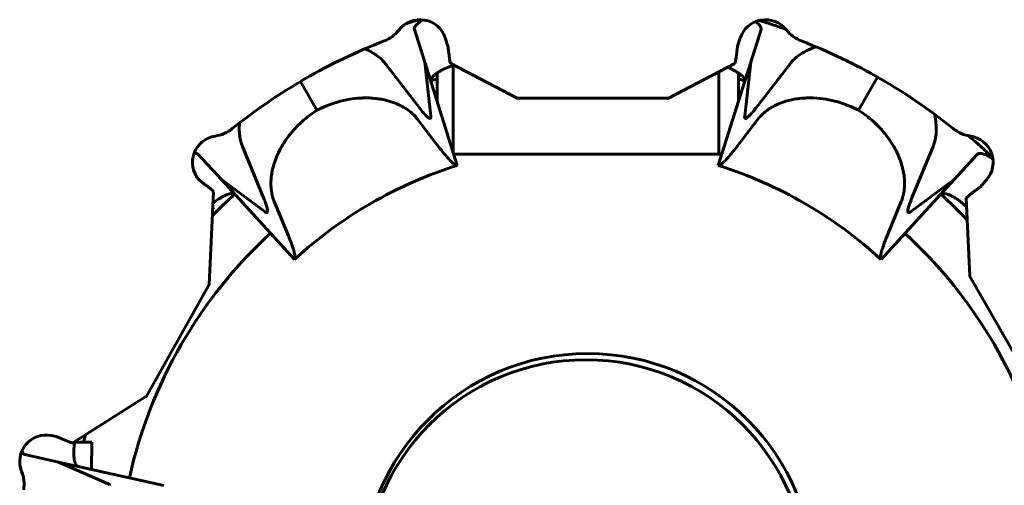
# Model space of a CAD drawing. Header units: millimetres. Extents: x -112 to 98, y -171 to 88.
# Tile 18 of 129: x -67.99 to -62.43, y 5.79 to 8.42. Entities that reach past the tile are written whole.
import ezdxf

# ---------------------------------------------------------------- set-up
doc = ezdxf.new("R2010")
doc.units = ezdxf.units.MM
doc.linetypes.add('K5LT32768', pattern=[0])

msp = doc.modelspace()

# ---------------------------------------------------------------- linework, layer by layer
at = {"color": 150, "linetype": 'K5LT32768', "lineweight": 60, "true_color": 0x0080ff}
for p, q in [((-65.7037, 8.1785), (-65.7618, 8.3628)), ((-65.7037, 8.1785), (-65.7618, 8.3628)), ((-63.8049, 8.3628), (-63.863, 8.1785)), ((-63.8049, 8.3628), (-63.863, 8.1785)), ((-65.5723, 8.2696), (-65.5878, 8.3162)), ((-65.5723, 8.2696), (-65.5878, 8.3162)), ((-63.9224, 8.3162), (-63.9379, 8.2696)), ((-63.9224, 8.3162), (-63.9379, 8.2696)), ((-65.5201, 7.5963), (-65.7037, 8.1785)), ((-65.7037, 8.1785), (-65.6692, 7.8747)), ((-65.5201, 7.5963), (-65.7037, 8.1785)), ((-65.7037, 8.1785), (-65.6692, 7.8747)), ((-65.1827, 7.9766), (-65.5567, 8.1711)), ((-65.1827, 7.9766), (-65.5567, 8.1711)), ((-63.9535, 8.1711), (-64.3275, 7.9766)), ((-63.9535, 8.1711), (-64.3275, 7.9766)), ((-63.863, 8.1785), (-64.0466, 7.5963)), ((-63.863, 8.1785), (-64.0466, 7.5963)), ((-63.8975, 7.8747), (-63.863, 8.1785)), ((-63.8975, 7.8747), (-63.863, 8.1785)), ((-65.7336, 7.9214), (-65.9251, 8.1695)), ((-65.7336, 7.9214), (-65.9251, 8.1695)), ((-65.6334, 8.0845), (-65.6334, 8.1181)), ((-65.6334, 8.0845), (-65.6334, 8.1181)), ((-65.5434, 8.1599), (-65.5434, 7.67)), ((-65.5434, 8.1599), (-65.5434, 7.67)), ((-64.0434, 8.1244), (-64.0434, 7.6596)), ((-64.0434, 8.1244), (-64.0434, 7.6596)), ((-63.9334, 8.0845), (-63.9334, 8.1181)), ((-63.9334, 8.0845), (-63.9334, 8.1181)), ((-63.6416, 8.1695), (-63.8332, 7.9214)), ((-63.6416, 8.1695), (-63.8332, 7.9214)), ((-66.312, 7.9072), (-66.4056, 8.0693)), ((-66.312, 7.9072), (-66.4056, 8.0693)), ((-65.6334, 8.0845), (-65.6334, 7.9554)), ((-65.6334, 8.0845), (-65.6334, 7.9554)), ((-63.9334, 7.9554), (-63.9334, 8.0845)), ((-63.9334, 7.9554), (-63.9334, 8.0845)), ((-63.147, 8.0938), (-63.2548, 7.9072)), ((-63.147, 8.0938), (-63.2548, 7.9072)), ((-65.1827, 7.9751), (-64.3275, 7.9751)), ((-65.1827, 7.9751), (-64.3275, 7.9751)), ((-65.7458, 7.8589), (-65.6176, 7.6926)), ((-65.7458, 7.8589), (-65.6176, 7.6926)), ((-63.9491, 7.6926), (-63.8209, 7.859)), ((-63.9491, 7.6926), (-63.8209, 7.859)), ((-66.6134, 7.4134), (-66.7325, 7.7033)), ((-66.6134, 7.4134), (-66.7325, 7.7033)), ((-62.9533, 7.4134), (-62.8342, 7.7033)), ((-62.9533, 7.4134), (-62.8342, 7.7033)), ((-66.9816, 7.6585), (-66.8511, 7.5161)), ((-66.9816, 7.6585), (-66.8511, 7.5161)), ((-64.0266, 7.6596), (-65.5401, 7.6596)), ((-64.0266, 7.6596), (-65.5401, 7.6596)), ((-62.7156, 7.5161), (-62.5851, 7.6585)), ((-62.7156, 7.5161), (-62.5851, 7.6585)), ((-66.9738, 7.5102), (-66.9772, 7.514)), ((-66.9738, 7.5102), (-66.9772, 7.514)), ((-66.6052, 7.3343), (-66.8511, 7.5161)), ((-66.8511, 7.5161), (-66.4386, 7.066)), ((-66.6052, 7.3343), (-66.8511, 7.5161)), ((-66.8511, 7.5161), (-66.4386, 7.066)), ((-63.1281, 7.066), (-62.7156, 7.5161)), ((-63.1281, 7.066), (-62.7156, 7.5161)), ((-62.7156, 7.5161), (-62.9615, 7.3343)), ((-62.7156, 7.5161), (-62.9615, 7.3343)), ((-62.5692, 7.4733), (-62.533, 7.514)), ((-62.5692, 7.4733), (-62.533, 7.514)), ((-66.8958, 7.4479), (-66.921, 6.9243)), ((-66.8958, 7.4479), (-66.921, 6.9243)), ((-66.4733, 7.1986), (-66.5533, 7.3928)), ((-66.4733, 7.1986), (-66.5533, 7.3928)), ((-63.0934, 7.1986), (-63.0135, 7.3928)), ((-63.0934, 7.1986), (-63.0135, 7.3928)), ((-62.627, 6.9729), (-62.6468, 7.4107)), ((-62.627, 6.9729), (-62.6468, 7.4107)), ((-62.6283, 6.9722), (-62.2168, 6.254)), ((-62.6283, 6.9722), (-62.2168, 6.254)), ((-67.2767, 6.2901), (-66.9198, 6.9233)), ((-67.2767, 6.2901), (-66.9198, 6.9233)), ((-67.2779, 6.2911), (-67.6901, 6.0311)), ((-67.2779, 6.2911), (-67.6901, 6.0311)), ((-67.7833, 6.0663), (-67.8099, 6.0717)), ((-67.7833, 6.0663), (-67.8099, 6.0717)), ((-67.6297, 6.0346), (-67.6786, 6.0346)), ((-67.6297, 6.0346), (-67.6786, 6.0346)), ((-67.5834, 6.0346), (-67.6297, 6.0346)), ((-67.5834, 6.0346), (-67.6297, 6.0346)), ((-67.5834, 6.0346), (-67.5843, 5.8805)), ((-67.5834, 6.0346), (-67.5843, 5.8805)), ((-67.7714, 5.922), (-67.9601, 5.9638)), ((-67.7714, 5.922), (-67.9601, 5.9638)), ((-67.7714, 5.922), (-67.4911, 5.8)), ((-67.7714, 5.922), (-67.1754, 5.7899)), ((-67.7714, 5.922), (-67.4911, 5.8)), ((-67.7714, 5.922), (-67.1754, 5.7899))]:
    msp.add_line(p, q, dxfattribs=at)
msp.add_circle((-64.7834, 5.2596), 1.275, dxfattribs=at)
msp.add_circle((-64.7834, 5.2596), 1.275, dxfattribs=at)
for centre, radius, start, end in [((-65.7301, 8.2687), 0.15, 18.4653, 141.7868), ((-65.7301, 8.2687), 0.15, 18.4653, 141.7868), ((-64.7834, 5.2596), 3.3, 106.8173, 108.1128), ((-64.7834, 5.2596), 3.3, 106.8173, 108.1128), ((-63.7801, 8.2687), 0.15, 38.2132, 161.5347), ((-63.7801, 8.2687), 0.15, 38.2132, 161.5347), ((-64.7834, 5.2596), 3.3, 70.1783, 72.9438), ((-64.7834, 5.2596), 3.3, 70.1783, 72.9438), ((-66.0051, 8.4852), 0.2, 291.2427, 321.7868), ((-66.0051, 8.4852), 0.2, 291.2427, 321.7868), ((-63.5051, 8.4852), 0.2, 218.2132, 248.7573), ((-63.5051, 8.4852), 0.2, 218.2132, 248.7573), ((-64.7551, 5.2696), 3.25, 111.2427, 128.7573), ((-64.7551, 5.2696), 3.25, 111.2427, 128.7573), ((-64.7551, 5.2696), 3.25, 51.2427, 68.7573), ((-64.7551, 5.2696), 3.25, 51.2427, 68.7573), ((-64.7834, 5.2596), 2.95, 106.7464, 107.4936), ((-64.7834, 5.2596), 2.95, 106.7464, 107.4936), ((-64.7834, 5.2596), 2.95, 72.5064, 73.2536), ((-64.7834, 5.2596), 2.95, 72.5064, 73.2536), ((-66.9149, 7.9599), 0.2, 278.2132, 308.7573), ((-66.9149, 7.9599), 0.2, 278.2132, 308.7573), ((-62.5953, 7.9599), 0.2, 231.2427, 261.7868), ((-62.5953, 7.9599), 0.2, 231.2427, 261.7868), ((-66.8649, 7.6135), 0.15, 98.2132, 221.5347), ((-66.8649, 7.6135), 0.15, 98.2132, 221.5347), ((-64.7834, 5.2596), 3.3, 46.1606, 49.3606), ((-64.7834, 5.2596), 3.3, 46.1606, 49.3606), ((-62.6453, 7.6135), 0.15, 318.4653, 81.7868), ((-62.6453, 7.6135), 0.15, 318.4653, 81.7868), ((-64.7834, 5.2596), 2.45, 107.5, 132.5), ((-64.7834, 5.2596), 2.45, 107.5, 132.5), ((-64.7834, 5.2596), 2.45, 47.5, 72.5), ((-64.7834, 5.2596), 2.45, 47.5, 72.5), ((-64.7834, 5.2596), 2.95, 132.5064, 135.9146), ((-64.7834, 5.2596), 2.95, 132.5064, 135.9146), ((-64.7834, 5.2596), 2.95, 43.4356, 47.4936), ((-64.7834, 5.2596), 2.95, 43.4356, 47.4936), ((-64.7834, 5.2596), 2.65, 132.5, 167.5), ((-64.7834, 5.2596), 2.65, 132.5, 167.5), ((-64.7834, 5.2596), 2.65, 12.5, 47.5), ((-64.7834, 5.2596), 2.65, 12.5, 47.5), ((-64.7934, 5.2496), 1.25, 90, 180), ((-64.7934, 5.2496), 1.25, 90, 180), ((-64.7934, 5.2496), 1.25, 0, 90), ((-64.7934, 5.2496), 1.25, 0, 90), ((-67.8399, 5.9247), 0.15, 78.4653, 201.7868), ((-67.8399, 5.9247), 0.15, 78.4653, 201.7868), ((-64.7834, 5.2596), 2.95, 163.9208, 164.769), ((-64.7834, 5.2596), 2.95, 163.9208, 164.769), ((-68.1649, 5.7948), 0.2, 351.2427, 21.7868), ((-68.1649, 5.7948), 0.2, 351.2427, 21.7868)]:
    msp.add_arc(centre, radius, start, end, dxfattribs=at)
for points, knots in [([(-65.7411, 8.3989), (-65.7453, 8.3953), (-65.7524, 8.3883), (-65.7594, 8.3788), (-65.7621, 8.3719), (-65.7626, 8.3667), (-65.7622, 8.3642), (-65.7618, 8.3628)], [0, 0, 0, 0, 0.250585, 0.500781, 0.750565, 0.853244, 1, 1, 1, 1]), ([(-65.7411, 8.3989), (-65.7453, 8.3953), (-65.7524, 8.3883), (-65.7594, 8.3788), (-65.7621, 8.3719), (-65.7626, 8.3667), (-65.7622, 8.3642), (-65.7618, 8.3628)], [0, 0, 0, 0, 0.250585, 0.500781, 0.750565, 0.853244, 1, 1, 1, 1]), ([(-65.712, 8.4176), (-65.7152, 8.416), (-65.7231, 8.4117), (-65.7328, 8.4055), (-65.7388, 8.4009), (-65.7411, 8.3989)], [0, 0, 0, 0, 0.2709206, 0.7032736, 1, 1, 1, 1]), ([(-65.712, 8.4176), (-65.7152, 8.416), (-65.7231, 8.4117), (-65.7328, 8.4055), (-65.7388, 8.4009), (-65.7411, 8.3989)], [0, 0, 0, 0, 0.2709206, 0.7032736, 1, 1, 1, 1]), ([(-63.837, 8.4074), (-63.8367, 8.4072), (-63.8325, 8.4044), (-63.8288, 8.4016), (-63.8257, 8.3989)], [0, 0, 0, 0, 0.071338, 1, 1, 1, 1]), ([(-63.837, 8.4074), (-63.8367, 8.4072), (-63.8325, 8.4044), (-63.8288, 8.4016), (-63.8257, 8.3989)], [0, 0, 0, 0, 0.071338, 1, 1, 1, 1]), ([(-63.8257, 8.3989), (-63.8215, 8.3953), (-63.8143, 8.3883), (-63.8073, 8.3788), (-63.8046, 8.3719), (-63.8041, 8.3667), (-63.8045, 8.3642), (-63.8049, 8.3628)], [0, 0, 0, 0, 0.251082, 0.501418, 0.751066, 0.853548, 1, 1, 1, 1]), ([(-63.8257, 8.3989), (-63.8215, 8.3953), (-63.8143, 8.3883), (-63.8073, 8.3788), (-63.8046, 8.3719), (-63.8041, 8.3667), (-63.8045, 8.3642), (-63.8049, 8.3628)], [0, 0, 0, 0, 0.251082, 0.501418, 0.751066, 0.853548, 1, 1, 1, 1]), ([(-66.0418, 8.254), (-66.0334, 8.2506), (-66.0132, 8.2414), (-65.9852, 8.2252), (-65.9596, 8.206), (-65.9402, 8.1877), (-65.9297, 8.1754), (-65.9251, 8.1695)], [0, 0, 0, 0, 0.170735, 0.426677, 0.639157, 0.830389, 1, 1, 1, 1]), ([(-66.0418, 8.254), (-66.0334, 8.2506), (-66.0132, 8.2414), (-65.9852, 8.2252), (-65.9596, 8.206), (-65.9402, 8.1877), (-65.9297, 8.1754), (-65.9251, 8.1695)], [0, 0, 0, 0, 0.170735, 0.426677, 0.639157, 0.830389, 1, 1, 1, 1]), ([(-65.5723, 8.2696), (-65.5715, 8.2628), (-65.57, 8.249), (-65.5676, 8.2289), (-65.5651, 8.2093), (-65.5625, 8.1918), (-65.56, 8.1797), (-65.5581, 8.1737), (-65.5571, 8.1717), (-65.5567, 8.1711)], [0, 0, 0, 0, 0.147336, 0.295563, 0.444577, 0.621586, 0.798045, 0.924032, 1, 1, 1, 1]), ([(-65.5723, 8.2696), (-65.5715, 8.2628), (-65.57, 8.249), (-65.5676, 8.2289), (-65.5651, 8.2093), (-65.5625, 8.1918), (-65.56, 8.1797), (-65.5581, 8.1737), (-65.5571, 8.1717), (-65.5567, 8.1711)], [0, 0, 0, 0, 0.147336, 0.295563, 0.444577, 0.621586, 0.798045, 0.924032, 1, 1, 1, 1]), ([(-63.9535, 8.1711), (-63.953, 8.1718), (-63.9521, 8.1738), (-63.9507, 8.1783), (-63.9493, 8.1843), (-63.9477, 8.1924), (-63.9458, 8.2042), (-63.9436, 8.2204), (-63.9415, 8.2386), (-63.9396, 8.2552), (-63.9384, 8.2652), (-63.9379, 8.2696)], [0, 0, 0, 0, 0.091989, 0.183387, 0.273828, 0.363321, 0.481578, 0.628973, 0.778009, 0.901687, 1, 1, 1, 1]), ([(-63.9535, 8.1711), (-63.953, 8.1718), (-63.9521, 8.1738), (-63.9507, 8.1783), (-63.9493, 8.1843), (-63.9477, 8.1924), (-63.9458, 8.2042), (-63.9436, 8.2204), (-63.9415, 8.2386), (-63.9396, 8.2552), (-63.9384, 8.2652), (-63.9379, 8.2696)], [0, 0, 0, 0, 0.091989, 0.183387, 0.273828, 0.363321, 0.481578, 0.628973, 0.778009, 0.901687, 1, 1, 1, 1]), ([(-63.6416, 8.1695), (-63.6373, 8.1751), (-63.6263, 8.188), (-63.6044, 8.2085), (-63.5748, 8.2298), (-63.541, 8.2478), (-63.5134, 8.2588), (-63.4984, 8.2637), (-63.4942, 8.265)], [0, 0, 0, 0, 0.134098, 0.311939, 0.534374, 0.756206, 0.932812, 1, 1, 1, 1]), ([(-63.6416, 8.1695), (-63.6373, 8.1751), (-63.6263, 8.188), (-63.6044, 8.2085), (-63.5748, 8.2298), (-63.541, 8.2478), (-63.5134, 8.2588), (-63.4984, 8.2637), (-63.4942, 8.265)], [0, 0, 0, 0, 0.134098, 0.311939, 0.534374, 0.756206, 0.932812, 1, 1, 1, 1]), ([(-65.6695, 8.0702), (-65.67, 8.0716), (-65.6704, 8.0742), (-65.6697, 8.0799), (-65.6665, 8.0874), (-65.6584, 8.0976), (-65.6467, 8.1084), (-65.6317, 8.1196), (-65.6196, 8.1272), (-65.6131, 8.1309)], [0, 0, 0, 0, 0.094307, 0.171083, 0.34069, 0.508827, 0.674023, 0.837749, 1, 1, 1, 1]), ([(-65.6695, 8.0702), (-65.67, 8.0716), (-65.6704, 8.0742), (-65.6697, 8.0799), (-65.6665, 8.0874), (-65.6584, 8.0976), (-65.6467, 8.1084), (-65.6317, 8.1196), (-65.6196, 8.1272), (-65.6131, 8.1309)], [0, 0, 0, 0, 0.094307, 0.171083, 0.34069, 0.508827, 0.674023, 0.837749, 1, 1, 1, 1]), ([(-65.6131, 8.1309), (-65.607, 8.1346), (-65.5934, 8.1415), (-65.5698, 8.1511), (-65.5506, 8.1577), (-65.5398, 8.161), (-65.5383, 8.1615)], [0, 0, 0, 0, 0.317984, 0.634432, 0.949328, 1, 1, 1, 1]), ([(-65.6131, 8.1309), (-65.607, 8.1346), (-65.5934, 8.1415), (-65.5698, 8.1511), (-65.5506, 8.1577), (-65.5398, 8.161), (-65.5383, 8.1615)], [0, 0, 0, 0, 0.317984, 0.634432, 0.949328, 1, 1, 1, 1]), ([(-63.9536, 8.1309), (-63.9579, 8.1335), (-63.9694, 8.1396), (-63.9836, 8.1458), (-63.9932, 8.1495), (-63.9943, 8.1499)], [0, 0, 0, 0, 0.370692, 0.928325, 1, 1, 1, 1]), ([(-63.9536, 8.1309), (-63.9579, 8.1335), (-63.9694, 8.1396), (-63.9836, 8.1458), (-63.9932, 8.1495), (-63.9943, 8.1499)], [0, 0, 0, 0, 0.370692, 0.928325, 1, 1, 1, 1]), ([(-63.8972, 8.0702), (-63.8968, 8.0716), (-63.8964, 8.0742), (-63.897, 8.0798), (-63.9002, 8.0873), (-63.9081, 8.0974), (-63.9198, 8.1082), (-63.9349, 8.1195), (-63.947, 8.1271), (-63.9536, 8.1309)], [0, 0, 0, 0, 0.095484, 0.171309, 0.341066, 0.509277, 0.674398, 0.837974, 1, 1, 1, 1]), ([(-63.8972, 8.0702), (-63.8968, 8.0716), (-63.8964, 8.0742), (-63.897, 8.0798), (-63.9002, 8.0873), (-63.9081, 8.0974), (-63.9198, 8.1082), (-63.9349, 8.1195), (-63.947, 8.1271), (-63.9536, 8.1309)], [0, 0, 0, 0, 0.095484, 0.171309, 0.341066, 0.509277, 0.674398, 0.837974, 1, 1, 1, 1]), ([(-65.7458, 7.8589), (-65.7502, 7.8647), (-65.7613, 7.8776), (-65.7832, 7.8983), (-65.8131, 7.9199), (-65.8471, 7.9383), (-65.8787, 7.9512), (-65.9062, 7.9599), (-65.9342, 7.967), (-65.9683, 7.9731), (-66.0035, 7.9765), (-66.0368, 7.9774), (-66.0769, 7.9763), (-66.1309, 7.9702), (-66.1955, 7.9554), (-66.2568, 7.9339), (-66.2944, 7.9164), (-66.312, 7.9072)], [0, 0, 0, 0, 0.042209, 0.098156, 0.168139, 0.237911, 0.293434, 0.33485, 0.376135, 0.43059, 0.497997, 0.54138, 0.586248, 0.685836, 0.796817, 0.9028, 1, 1, 1, 1]), ([(-65.7458, 7.8589), (-65.7502, 7.8647), (-65.7613, 7.8776), (-65.7832, 7.8983), (-65.8131, 7.9199), (-65.8471, 7.9383), (-65.8787, 7.9512), (-65.9062, 7.9599), (-65.9342, 7.967), (-65.9683, 7.9731), (-66.0035, 7.9765), (-66.0368, 7.9774), (-66.0769, 7.9763), (-66.1309, 7.9702), (-66.1955, 7.9554), (-66.2568, 7.9339), (-66.2944, 7.9164), (-66.312, 7.9072)], [0, 0, 0, 0, 0.042209, 0.098156, 0.168139, 0.237911, 0.293434, 0.33485, 0.376135, 0.43059, 0.497997, 0.54138, 0.586248, 0.685836, 0.796817, 0.9028, 1, 1, 1, 1]), ([(-65.1808, 7.9751), (-65.1811, 7.9751), (-65.1817, 7.9753), (-65.1824, 7.9761), (-65.1827, 7.9766)], [0, 0, 0, 0, 0.441219, 1, 1, 1, 1]), ([(-65.1808, 7.9751), (-65.1811, 7.9751), (-65.1817, 7.9753), (-65.1824, 7.9761), (-65.1827, 7.9766)], [0, 0, 0, 0, 0.441219, 1, 1, 1, 1]), ([(-63.2548, 7.9072), (-63.2689, 7.9146), (-63.2979, 7.9284), (-63.3431, 7.9459), (-63.3949, 7.9613), (-63.4571, 7.9737), (-63.5066, 7.9773), (-63.5616, 7.977), (-63.6129, 7.9724), (-63.6751, 7.9565), (-63.7209, 7.9379), (-63.7551, 7.9189), (-63.7826, 7.8989), (-63.8041, 7.8791), (-63.8158, 7.8656), (-63.8209, 7.859)], [0, 0, 0, 0, 0.078521, 0.156889, 0.235103, 0.338715, 0.458486, 0.467561, 0.595957, 0.698304, 0.770454, 0.83802, 0.896462, 0.950517, 1, 1, 1, 1]), ([(-63.2548, 7.9072), (-63.2689, 7.9146), (-63.2979, 7.9284), (-63.3431, 7.9459), (-63.3949, 7.9613), (-63.4571, 7.9737), (-63.5066, 7.9773), (-63.5616, 7.977), (-63.6129, 7.9724), (-63.6751, 7.9565), (-63.7209, 7.9379), (-63.7551, 7.9189), (-63.7826, 7.8989), (-63.8041, 7.8791), (-63.8158, 7.8656), (-63.8209, 7.859)], [0, 0, 0, 0, 0.078521, 0.156889, 0.235103, 0.338715, 0.458486, 0.467561, 0.595957, 0.698304, 0.770454, 0.83802, 0.896462, 0.950517, 1, 1, 1, 1]), ([(-66.5533, 7.3928), (-66.556, 7.3994), (-66.5617, 7.4155), (-66.5687, 7.4449), (-66.5715, 7.472), (-66.5719, 7.4992), (-66.5708, 7.5241), (-66.5663, 7.5569), (-66.5579, 7.5934), (-66.5443, 7.6347), (-66.5241, 7.6799), (-66.4983, 7.7249), (-66.4682, 7.7673), (-66.4341, 7.8072), (-66.3961, 7.8445), (-66.3553, 7.8781), (-66.3265, 7.898), (-66.312, 7.9072)], [0, 0, 0, 0, 0.042228, 0.098201, 0.168218, 0.187184, 0.238028, 0.293586, 0.34876, 0.417274, 0.498899, 0.57972, 0.659895, 0.743223, 0.828768, 0.915562, 1, 1, 1, 1]), ([(-66.5533, 7.3928), (-66.556, 7.3994), (-66.5617, 7.4155), (-66.5687, 7.4449), (-66.5715, 7.472), (-66.5719, 7.4992), (-66.5708, 7.5241), (-66.5663, 7.5569), (-66.5579, 7.5934), (-66.5443, 7.6347), (-66.5241, 7.6799), (-66.4983, 7.7249), (-66.4682, 7.7673), (-66.4341, 7.8072), (-66.3961, 7.8445), (-66.3553, 7.8781), (-66.3265, 7.898), (-66.312, 7.9072)], [0, 0, 0, 0, 0.042228, 0.098201, 0.168218, 0.187184, 0.238028, 0.293586, 0.34876, 0.417274, 0.498899, 0.57972, 0.659895, 0.743223, 0.828768, 0.915562, 1, 1, 1, 1]), ([(-65.6724, 7.8619), (-65.6727, 7.8618), (-65.6732, 7.8617), (-65.6754, 7.8616), (-65.6807, 7.8635), (-65.6925, 7.873), (-65.7103, 7.8921), (-65.7253, 7.9106), (-65.7336, 7.9214)], [0, 0, 0, 0, 0.034291, 0.058129, 0.239466, 0.483946, 0.737453, 1, 1, 1, 1]), ([(-65.6724, 7.8619), (-65.6727, 7.8618), (-65.6732, 7.8617), (-65.6754, 7.8616), (-65.6807, 7.8635), (-65.6925, 7.873), (-65.7103, 7.8921), (-65.7253, 7.9106), (-65.7336, 7.9214)], [0, 0, 0, 0, 0.034291, 0.058129, 0.239466, 0.483946, 0.737453, 1, 1, 1, 1]), ([(-63.8332, 7.9214), (-63.84, 7.9125), (-63.8528, 7.8966), (-63.8689, 7.8785), (-63.8823, 7.866), (-63.8894, 7.862), (-63.893, 7.8616), (-63.8939, 7.8617), (-63.8943, 7.8619)], [0, 0, 0, 0, 0.2164703, 0.4325773, 0.6483221, 0.8966746, 0.9418709, 1, 1, 1, 1]), ([(-63.8332, 7.9214), (-63.84, 7.9125), (-63.8528, 7.8966), (-63.8689, 7.8785), (-63.8823, 7.866), (-63.8894, 7.862), (-63.893, 7.8616), (-63.8939, 7.8617), (-63.8943, 7.8619)], [0, 0, 0, 0, 0.2164703, 0.4325773, 0.6483221, 0.8966746, 0.9418709, 1, 1, 1, 1]), ([(-63.0135, 7.3928), (-63.0107, 7.3994), (-63.005, 7.4155), (-62.9981, 7.4449), (-62.9953, 7.472), (-62.9948, 7.4992), (-62.9959, 7.5241), (-63.0005, 7.5569), (-63.0088, 7.5934), (-63.0224, 7.6347), (-63.0426, 7.6799), (-63.0685, 7.7249), (-63.0985, 7.7673), (-63.1326, 7.8072), (-63.1706, 7.8445), (-63.2115, 7.8781), (-63.2403, 7.898), (-63.2548, 7.9072)], [0, 0, 0, 0, 0.042219, 0.098184, 0.168192, 0.187148, 0.237995, 0.29355, 0.348724, 0.41724, 0.498872, 0.579703, 0.659888, 0.743228, 0.828781, 0.915573, 1, 1, 1, 1]), ([(-63.0135, 7.3928), (-63.0107, 7.3994), (-63.005, 7.4155), (-62.9981, 7.4449), (-62.9953, 7.472), (-62.9948, 7.4992), (-62.9959, 7.5241), (-63.0005, 7.5569), (-63.0088, 7.5934), (-63.0224, 7.6347), (-63.0426, 7.6799), (-63.0685, 7.7249), (-63.0985, 7.7673), (-63.1326, 7.8072), (-63.1706, 7.8445), (-63.2115, 7.8781), (-63.2403, 7.898), (-63.2548, 7.9072)], [0, 0, 0, 0, 0.042219, 0.098184, 0.168192, 0.187148, 0.237995, 0.29355, 0.348724, 0.41724, 0.498872, 0.579703, 0.659888, 0.743228, 0.828781, 0.915573, 1, 1, 1, 1]), ([(-65.6692, 7.8747), (-65.669, 7.8731), (-65.6688, 7.8694), (-65.6694, 7.8643), (-65.6711, 7.8624), (-65.6724, 7.8619)], [0, 0, 0, 0, 0.223173, 0.545312, 1, 1, 1, 1]), ([(-65.6692, 7.8747), (-65.669, 7.8731), (-65.6688, 7.8694), (-65.6694, 7.8643), (-65.6711, 7.8624), (-65.6724, 7.8619)], [0, 0, 0, 0, 0.223173, 0.545312, 1, 1, 1, 1]), ([(-63.8943, 7.8619), (-63.8954, 7.8623), (-63.8972, 7.864), (-63.898, 7.8688), (-63.8977, 7.8731), (-63.8975, 7.8747)], [0, 0, 0, 0, 0.370361, 0.77675, 1, 1, 1, 1]), ([(-63.8943, 7.8619), (-63.8954, 7.8623), (-63.8972, 7.864), (-63.898, 7.8688), (-63.8977, 7.8731), (-63.8975, 7.8747)], [0, 0, 0, 0, 0.370361, 0.77675, 1, 1, 1, 1]), ([(-62.8268, 7.8857), (-62.8254, 7.8799), (-62.8209, 7.8598), (-62.817, 7.8314), (-62.8159, 7.8044), (-62.8165, 7.7806), (-62.8191, 7.7554), (-62.8253, 7.7275), (-62.8311, 7.7109), (-62.8342, 7.7033)], [0, 0, 0, 0, 0.088262, 0.306144, 0.43495, 0.510204, 0.686864, 0.850326, 1, 1, 1, 1]), ([(-62.8268, 7.8857), (-62.8254, 7.8799), (-62.8209, 7.8598), (-62.817, 7.8314), (-62.8159, 7.8044), (-62.8165, 7.7806), (-62.8191, 7.7554), (-62.8253, 7.7275), (-62.8311, 7.7109), (-62.8342, 7.7033)], [0, 0, 0, 0, 0.088262, 0.306144, 0.43495, 0.510204, 0.686864, 0.850326, 1, 1, 1, 1]), ([(-66.7325, 7.7033), (-66.7353, 7.7099), (-66.7409, 7.7259), (-66.7477, 7.7551), (-66.7504, 7.7815), (-66.7508, 7.8083), (-66.75, 7.8232), (-66.7488, 7.8351), (-66.7487, 7.8363)], [0, 0, 0, 0, 0.172904, 0.402225, 0.689072, 0.755161, 0.975153, 1, 1, 1, 1]), ([(-66.7325, 7.7033), (-66.7353, 7.7099), (-66.7409, 7.7259), (-66.7477, 7.7551), (-66.7504, 7.7815), (-66.7508, 7.8083), (-66.75, 7.8232), (-66.7488, 7.8351), (-66.7487, 7.8363)], [0, 0, 0, 0, 0.172904, 0.402225, 0.689072, 0.755161, 0.975153, 1, 1, 1, 1]), ([(-65.6176, 7.6926), (-65.6064, 7.678), (-65.5864, 7.6531), (-65.5624, 7.626), (-65.5439, 7.6082), (-65.5304, 7.5983), (-65.5234, 7.596), (-65.5205, 7.5962), (-65.5201, 7.5963)], [0, 0, 0, 0, 0.223548, 0.428149, 0.613779, 0.798049, 0.968577, 1, 1, 1, 1]), ([(-65.6176, 7.6926), (-65.6064, 7.678), (-65.5864, 7.6531), (-65.5624, 7.626), (-65.5439, 7.6082), (-65.5304, 7.5983), (-65.5234, 7.596), (-65.5205, 7.5962), (-65.5201, 7.5963)], [0, 0, 0, 0, 0.223548, 0.428149, 0.613779, 0.798049, 0.968577, 1, 1, 1, 1]), ([(-64.0466, 7.5963), (-64.0462, 7.5962), (-64.043, 7.5959), (-64.0351, 7.5988), (-64.0197, 7.6109), (-64.0003, 7.6304), (-63.9773, 7.6569), (-63.9592, 7.6795), (-63.9491, 7.6926)], [0, 0, 0, 0, 0.031508, 0.2248, 0.430235, 0.616277, 0.799714, 1, 1, 1, 1]), ([(-64.0466, 7.5963), (-64.0462, 7.5962), (-64.043, 7.5959), (-64.0351, 7.5988), (-64.0197, 7.6109), (-64.0003, 7.6304), (-63.9773, 7.6569), (-63.9592, 7.6795), (-63.9491, 7.6926)], [0, 0, 0, 0, 0.031508, 0.2248, 0.430235, 0.616277, 0.799714, 1, 1, 1, 1]), ([(-67.0064, 7.6632), (-67.0044, 7.6635), (-67.0012, 7.6639), (-66.9955, 7.6641), (-66.9882, 7.6633), (-66.9836, 7.6608), (-66.9816, 7.6585)], [0, 0, 0, 0, 0.174089, 0.280955, 0.561615, 1, 1, 1, 1]), ([(-67.0064, 7.6632), (-67.0044, 7.6635), (-67.0012, 7.6639), (-66.9955, 7.6641), (-66.9882, 7.6633), (-66.9836, 7.6608), (-66.9816, 7.6585)], [0, 0, 0, 0, 0.174089, 0.280955, 0.561615, 1, 1, 1, 1]), ([(-62.5435, 7.6586), (-62.5473, 7.66), (-62.5555, 7.6625), (-62.5638, 7.6639), (-62.5712, 7.6641), (-62.5785, 7.6633), (-62.5831, 7.6608), (-62.5851, 7.6585)], [0, 0, 0, 0, 0.187315, 0.42302, 0.498554, 0.693943, 1, 1, 1, 1]), ([(-62.5435, 7.6586), (-62.5473, 7.66), (-62.5555, 7.6625), (-62.5638, 7.6639), (-62.5712, 7.6641), (-62.5785, 7.6633), (-62.5831, 7.6608), (-62.5851, 7.6585)], [0, 0, 0, 0, 0.187315, 0.42302, 0.498554, 0.693943, 1, 1, 1, 1]), ([(-62.4964, 7.6312), (-62.4981, 7.6325), (-62.5068, 7.639), (-62.5199, 7.6477), (-62.5336, 7.6548), (-62.5407, 7.6577), (-62.5435, 7.6586)], [0, 0, 0, 0, 0.100166, 0.508505, 0.799968, 1, 1, 1, 1]), ([(-62.4964, 7.6312), (-62.4981, 7.6325), (-62.5068, 7.639), (-62.5199, 7.6477), (-62.5336, 7.6548), (-62.5407, 7.6577), (-62.5435, 7.6586)], [0, 0, 0, 0, 0.100166, 0.508505, 0.799968, 1, 1, 1, 1]), ([(-66.9738, 7.5102), (-66.9704, 7.5077), (-66.9624, 7.502), (-66.949, 7.4922), (-66.9332, 7.4806), (-66.9179, 7.4689), (-66.906, 7.4591), (-66.8988, 7.4522), (-66.8964, 7.4491), (-66.8958, 7.4479)], [0, 0, 0, 0, 0.090062, 0.210239, 0.360626, 0.541155, 0.712526, 0.865461, 1, 1, 1, 1]), ([(-66.9738, 7.5102), (-66.9704, 7.5077), (-66.9624, 7.502), (-66.949, 7.4922), (-66.9332, 7.4806), (-66.9179, 7.4689), (-66.906, 7.4591), (-66.8988, 7.4522), (-66.8964, 7.4491), (-66.8958, 7.4479)], [0, 0, 0, 0, 0.090062, 0.210239, 0.360626, 0.541155, 0.712526, 0.865461, 1, 1, 1, 1]), ([(-62.5692, 7.4733), (-62.5747, 7.4692), (-62.5859, 7.461), (-62.6021, 7.449), (-62.6179, 7.437), (-62.6318, 7.426), (-62.641, 7.4179), (-62.6452, 7.4132), (-62.6465, 7.4113), (-62.6468, 7.4107)], [0, 0, 0, 0, 0.147352, 0.295587, 0.444602, 0.621634, 0.798134, 0.924111, 1, 1, 1, 1]), ([(-62.5692, 7.4733), (-62.5747, 7.4692), (-62.5859, 7.461), (-62.6021, 7.449), (-62.6179, 7.437), (-62.6318, 7.426), (-62.641, 7.4179), (-62.6452, 7.4132), (-62.6465, 7.4113), (-62.6468, 7.4107)], [0, 0, 0, 0, 0.147352, 0.295587, 0.444602, 0.621634, 0.798134, 0.924111, 1, 1, 1, 1]), ([(-66.8552, 7.4139), (-66.8595, 7.4114), (-66.8706, 7.4045), (-66.8853, 7.3936), (-66.8957, 7.385), (-66.899, 7.3822)], [0, 0, 0, 0, 0.313103, 0.784104, 1, 1, 1, 1]), ([(-66.8552, 7.4139), (-66.8595, 7.4114), (-66.8706, 7.4045), (-66.8853, 7.3936), (-66.8957, 7.385), (-66.899, 7.3822)], [0, 0, 0, 0, 0.313103, 0.784104, 1, 1, 1, 1]), ([(-66.7743, 7.4323), (-66.7761, 7.4342), (-66.7804, 7.4369), (-66.787, 7.4379), (-66.7945, 7.4378), (-66.8034, 7.4365), (-66.8186, 7.4318), (-66.8358, 7.4244), (-66.8486, 7.4176), (-66.8552, 7.4139)], [0, 0, 0, 0, 0.171309, 0.323903, 0.341066, 0.509277, 0.674398, 0.837974, 1, 1, 1, 1]), ([(-66.7743, 7.4323), (-66.7761, 7.4342), (-66.7804, 7.4369), (-66.787, 7.4379), (-66.7945, 7.4378), (-66.8034, 7.4365), (-66.8186, 7.4318), (-66.8358, 7.4244), (-66.8486, 7.4176), (-66.8552, 7.4139)], [0, 0, 0, 0, 0.171309, 0.323903, 0.341066, 0.509277, 0.674398, 0.837974, 1, 1, 1, 1]), ([(-66.6134, 7.4134), (-66.6092, 7.4031), (-66.602, 7.3847), (-66.5948, 7.3628), (-66.591, 7.3477), (-66.5902, 7.3395), (-66.5905, 7.3338), (-66.5915, 7.3316), (-66.5925, 7.3307)], [0, 0, 0, 0, 0.2150375, 0.4184274, 0.6101817, 0.7663887, 0.8352386, 1, 1, 1, 1]), ([(-66.6134, 7.4134), (-66.6092, 7.4031), (-66.602, 7.3847), (-66.5948, 7.3628), (-66.591, 7.3477), (-66.5902, 7.3395), (-66.5905, 7.3338), (-66.5915, 7.3316), (-66.5925, 7.3307)], [0, 0, 0, 0, 0.2150375, 0.4184274, 0.6101817, 0.7663887, 0.8352386, 1, 1, 1, 1]), ([(-62.9742, 7.3307), (-62.9744, 7.3309), (-62.9758, 7.3323), (-62.9764, 7.335), (-62.9764, 7.3423), (-62.9748, 7.3531), (-62.9672, 7.378), (-62.9586, 7.4005), (-62.9533, 7.4134)], [0, 0, 0, 0, 0.031304, 0.233569, 0.234246, 0.476906, 0.732158, 1, 1, 1, 1]), ([(-62.9742, 7.3307), (-62.9744, 7.3309), (-62.9758, 7.3323), (-62.9764, 7.335), (-62.9764, 7.3423), (-62.9748, 7.3531), (-62.9672, 7.378), (-62.9586, 7.4005), (-62.9533, 7.4134)], [0, 0, 0, 0, 0.031304, 0.233569, 0.234246, 0.476906, 0.732158, 1, 1, 1, 1]), ([(-62.7924, 7.4323), (-62.7906, 7.4343), (-62.7863, 7.437), (-62.7796, 7.4379), (-62.7721, 7.4377), (-62.7631, 7.4364), (-62.7478, 7.4317), (-62.7307, 7.4242), (-62.7181, 7.4176), (-62.7116, 7.4139)], [0, 0, 0, 0, 0.171082, 0.320884, 0.340689, 0.508825, 0.674022, 0.837748, 1, 1, 1, 1]), ([(-62.7924, 7.4323), (-62.7906, 7.4343), (-62.7863, 7.437), (-62.7796, 7.4379), (-62.7721, 7.4377), (-62.7631, 7.4364), (-62.7478, 7.4317), (-62.7307, 7.4242), (-62.7181, 7.4176), (-62.7116, 7.4139)], [0, 0, 0, 0, 0.171082, 0.320884, 0.340689, 0.508825, 0.674022, 0.837748, 1, 1, 1, 1]), ([(-62.7116, 7.4139), (-62.7054, 7.4103), (-62.6926, 7.4021), (-62.6724, 7.3865), (-62.6562, 7.3722), (-62.6468, 7.3635), (-62.6446, 7.3614)], [0, 0, 0, 0, 0.304231, 0.606994, 0.908272, 1, 1, 1, 1]), ([(-62.7116, 7.4139), (-62.7054, 7.4103), (-62.6926, 7.4021), (-62.6724, 7.3865), (-62.6562, 7.3722), (-62.6468, 7.3635), (-62.6446, 7.3614)], [0, 0, 0, 0, 0.304231, 0.606994, 0.908272, 1, 1, 1, 1]), ([(-66.5925, 7.3307), (-66.5928, 7.3304), (-66.5936, 7.3299), (-66.5957, 7.3295), (-66.5993, 7.3304), (-66.603, 7.3327), (-66.6052, 7.3343)], [0, 0, 0, 0, 0.120639, 0.314522, 0.640263, 1, 1, 1, 1]), ([(-66.5925, 7.3307), (-66.5928, 7.3304), (-66.5936, 7.3299), (-66.5957, 7.3295), (-66.5993, 7.3304), (-66.603, 7.3327), (-66.6052, 7.3343)], [0, 0, 0, 0, 0.120639, 0.314522, 0.640263, 1, 1, 1, 1]), ([(-62.9615, 7.3343), (-62.9648, 7.3319), (-62.9683, 7.33), (-62.9721, 7.3296), (-62.9735, 7.33), (-62.9742, 7.3307)], [0, 0, 0, 0, 0.54198, 0.685438, 1, 1, 1, 1]), ([(-62.9615, 7.3343), (-62.9648, 7.3319), (-62.9683, 7.33), (-62.9721, 7.3296), (-62.9735, 7.33), (-62.9742, 7.3307)], [0, 0, 0, 0, 0.54198, 0.685438, 1, 1, 1, 1]), ([(-66.4386, 7.066), (-66.4368, 7.0682), (-66.4358, 7.0721), (-66.4359, 7.0829), (-66.4376, 7.0957), (-66.4446, 7.1218), (-66.456, 7.1551), (-66.4668, 7.1827), (-66.4733, 7.1986)], [0, 0, 0, 0, 0.211749, 0.219298, 0.421079, 0.605294, 0.792393, 1, 1, 1, 1]), ([(-66.4386, 7.066), (-66.4368, 7.0682), (-66.4358, 7.0721), (-66.4359, 7.0829), (-66.4376, 7.0957), (-66.4446, 7.1218), (-66.456, 7.1551), (-66.4668, 7.1827), (-66.4733, 7.1986)], [0, 0, 0, 0, 0.211749, 0.219298, 0.421079, 0.605294, 0.792393, 1, 1, 1, 1]), ([(-63.0934, 7.1986), (-63.1004, 7.1815), (-63.112, 7.1518), (-63.1235, 7.1174), (-63.1296, 7.093), (-63.1309, 7.0814), (-63.1308, 7.0718), (-63.1299, 7.0681), (-63.1281, 7.066)], [0, 0, 0, 0, 0.223295, 0.427727, 0.613272, 0.788075, 0.797711, 1, 1, 1, 1]), ([(-63.0934, 7.1986), (-63.1004, 7.1815), (-63.112, 7.1518), (-63.1235, 7.1174), (-63.1296, 7.093), (-63.1309, 7.0814), (-63.1308, 7.0718), (-63.1299, 7.0681), (-63.1281, 7.066)], [0, 0, 0, 0, 0.223295, 0.427727, 0.613272, 0.788075, 0.797711, 1, 1, 1, 1]), ([(-62.6273, 6.9705), (-62.6274, 6.9707), (-62.6275, 6.971), (-62.6275, 6.9718), (-62.6273, 6.9723), (-62.627, 6.9729)], [0, 0, 0, 0, 0.372068, 0.443694, 1, 1, 1, 1]), ([(-62.6273, 6.9705), (-62.6274, 6.9707), (-62.6275, 6.971), (-62.6275, 6.9718), (-62.6273, 6.9723), (-62.627, 6.9729)], [0, 0, 0, 0, 0.372068, 0.443694, 1, 1, 1, 1]), ([(-66.921, 6.9243), (-66.9207, 6.9236), (-66.9205, 6.9226), (-66.9206, 6.9219), (-66.9208, 6.9216)], [0, 0, 0, 0, 0.600238, 1, 1, 1, 1]), ([(-66.921, 6.9243), (-66.9207, 6.9236), (-66.9205, 6.9226), (-66.9206, 6.9219), (-66.9208, 6.9216)], [0, 0, 0, 0, 0.600238, 1, 1, 1, 1]), ([(-67.2757, 6.2918), (-67.2758, 6.2916), (-67.2763, 6.2912), (-67.2772, 6.2911), (-67.2779, 6.2911)], [0, 0, 0, 0, 0.443376, 1, 1, 1, 1]), ([(-67.2757, 6.2918), (-67.2758, 6.2916), (-67.2763, 6.2912), (-67.2772, 6.2911), (-67.2779, 6.2911)], [0, 0, 0, 0, 0.443376, 1, 1, 1, 1]), ([(-67.7833, 6.0663), (-67.7794, 6.0646), (-67.7717, 6.0613), (-67.7602, 6.0564), (-67.749, 6.0517), (-67.7383, 6.0473), (-67.7272, 6.0427), (-67.7152, 6.0381), (-67.7035, 6.0339), (-67.6951, 6.0316), (-67.6915, 6.0311), (-67.6902, 6.0311), (-67.6901, 6.0311)], [0, 0, 0, 0, 0.091978, 0.183365, 0.273795, 0.363278, 0.452043, 0.569984, 0.717369, 0.870559, 0.987234, 1, 1, 1, 1]), ([(-67.7833, 6.0663), (-67.7794, 6.0646), (-67.7717, 6.0613), (-67.7602, 6.0564), (-67.749, 6.0517), (-67.7383, 6.0473), (-67.7272, 6.0427), (-67.7152, 6.0381), (-67.7035, 6.0339), (-67.6951, 6.0316), (-67.6915, 6.0311), (-67.6902, 6.0311), (-67.6901, 6.0311)], [0, 0, 0, 0, 0.091978, 0.183365, 0.273795, 0.363278, 0.452043, 0.569984, 0.717369, 0.870559, 0.987234, 1, 1, 1, 1]), ([(-67.6849, 5.9767), (-67.6849, 5.977), (-67.685, 5.9839), (-67.6842, 5.9986), (-67.6814, 6.0195), (-67.6789, 6.0335), (-67.6778, 6.0389)], [0, 0, 0, 0, 0.016721, 0.38495, 0.769595, 1, 1, 1, 1]), ([(-67.6849, 5.9767), (-67.6849, 5.977), (-67.685, 5.9839), (-67.6842, 5.9986), (-67.6814, 6.0195), (-67.6789, 6.0335), (-67.6778, 6.0389)], [0, 0, 0, 0, 0.016721, 0.38495, 0.769595, 1, 1, 1, 1]), ([(-67.9772, 5.9851), (-67.9763, 5.9824), (-67.9736, 5.9757), (-67.9681, 5.9675), (-67.963, 5.9645), (-67.9601, 5.9638)], [0, 0, 0, 0, 0.221007, 0.586701, 1, 1, 1, 1]), ([(-67.9772, 5.9851), (-67.9763, 5.9824), (-67.9736, 5.9757), (-67.9681, 5.9675), (-67.963, 5.9645), (-67.9601, 5.9638)], [0, 0, 0, 0, 0.221007, 0.586701, 1, 1, 1, 1]), ([(-67.6605, 5.8974), (-67.6631, 5.898), (-67.6679, 5.9006), (-67.6739, 5.9087), (-67.6787, 5.9208), (-67.6822, 5.9363), (-67.6844, 5.955), (-67.6849, 5.9692), (-67.6849, 5.9767)], [0, 0, 0, 0, 0.171083, 0.34069, 0.508826, 0.674022, 0.837749, 1, 1, 1, 1]), ([(-67.6605, 5.8974), (-67.6631, 5.898), (-67.6679, 5.9006), (-67.6739, 5.9087), (-67.6787, 5.9208), (-67.6822, 5.9363), (-67.6844, 5.955), (-67.6849, 5.9692), (-67.6849, 5.9767)], [0, 0, 0, 0, 0.171083, 0.34069, 0.508826, 0.674022, 0.837749, 1, 1, 1, 1]), ([(-67.4911, 5.8), (-67.4873, 5.7983), (-67.4828, 5.7955), (-67.4814, 5.7924), (-67.4815, 5.791), (-67.4816, 5.7908)], [0, 0, 0, 0, 0.551064, 0.919852, 1, 1, 1, 1]), ([(-67.4911, 5.8), (-67.4873, 5.7983), (-67.4828, 5.7955), (-67.4814, 5.7924), (-67.4815, 5.791), (-67.4816, 5.7908)], [0, 0, 0, 0, 0.551064, 0.919852, 1, 1, 1, 1])]:
    msp.add_open_spline(points, degree=3, knots=knots, dxfattribs=at)
msp.add_open_spline([(-64.3275, 7.9766), (-64.3281, 7.9756), (-64.3288, 7.9751), (-64.3294, 7.9751)], degree=3, dxfattribs=at)
msp.add_open_spline([(-64.3275, 7.9766), (-64.3281, 7.9756), (-64.3288, 7.9751), (-64.3294, 7.9751)], degree=3, dxfattribs=at)

doc.saveas('drawing.dxf')
